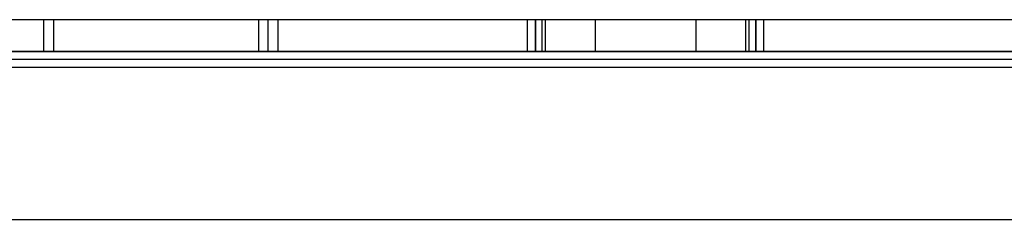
# Model space of a CAD drawing. Header units: millimetres. Extents: x 0 to 93, y -1.2 to 50.
# Tile 65 of 140: x 24.6 to 49.2, y 45 to 50. Entities that reach past the tile are written whole.
import ezdxf

# ---------------------------------------------------------------- set-up
doc = ezdxf.new("R2010")
doc.units = ezdxf.units.MM
doc.layers.add('MAIN-1', color=7, linetype='Continuous')
doc.layers.add('MAIN-2', color=7, linetype='Continuous')

msp = doc.modelspace()

# ---------------------------------------------------------------- linework, layer by layer
at = {"layer": 'MAIN-1'}
for p, q in [((2.1, 50), (90.9, 50)), ((90.9, 49.2), (2.1, 49.2)), ((88.25, 49), (4.75, 49))]:
    msp.add_line(p, q, dxfattribs=at)
at = {"layer": 'MAIN-2'}
for p, q in [((25.199, 49.2), (25.199, 50)), ((25.199, 49.2), (25.199, 50)), ((25.45, 49.2), (25.45, 50)), ((25.45, 49.2), (25.45, 50)), ((30.576, 49.2), (30.576, 50)), ((30.81, 49.2), (30.81, 50)), ((31.051, 50), (31.051, 49.2)), ((37.284, 49.2), (37.284, 50)), ((37.284, 49.2), (37.284, 50)), ((37.49, 50), (37.49, 49.2)), ((37.49, 49.2), (37.49, 50)), ((37.652, 49.2), (37.652, 50)), ((37.652, 49.2), (37.652, 50)), ((37.74, 49.2), (37.74, 50)), ((37.74, 49.2), (37.74, 50)), ((38.99, 50), (38.99, 50)), ((38.99, 50), (38.99, 50)), ((38.99, 50), (38.99, 50)), ((38.99, 50), (38.99, 50)), ((38.99, 49.2), (38.99, 50)), ((41.49, 50), (41.49, 50)), ((41.49, 50), (41.49, 50)), ((41.49, 50), (41.49, 50)), ((41.49, 50), (41.49, 50)), ((41.49, 50), (41.49, 49.2)), ((42.74, 49.2), (42.74, 50)), ((42.74, 49.2), (42.74, 50)), ((42.828, 49.2), (42.828, 50)), ((42.828, 49.2), (42.828, 50)), ((42.99, 49.2), (42.99, 50)), ((42.99, 50), (42.99, 49.2)), ((43.196, 49.2), (43.196, 50)), ((43.196, 49.2), (43.196, 50)), ((1.9, 49.2), (91.1, 49.2)), ((2.1, 49.2), (90.9, 49.2)), ((38.99, 49.2), (38.99, 49.2)), ((38.99, 49.2), (38.99, 49.2)), ((38.99, 49.2), (38.99, 49.2)), ((38.99, 49.2), (38.99, 49.2)), ((41.49, 49.2), (41.49, 49.2)), ((41.49, 49.2), (41.49, 49.2)), ((41.49, 49.2), (41.49, 49.2)), ((41.49, 49.2), (41.49, 49.2)), ((80.9, 48.8), (12.1, 48.8)), ((3.4, 45), (89.6, 45))]:
    msp.add_line(p, q, dxfattribs=at)

doc.saveas('drawing.dxf')
